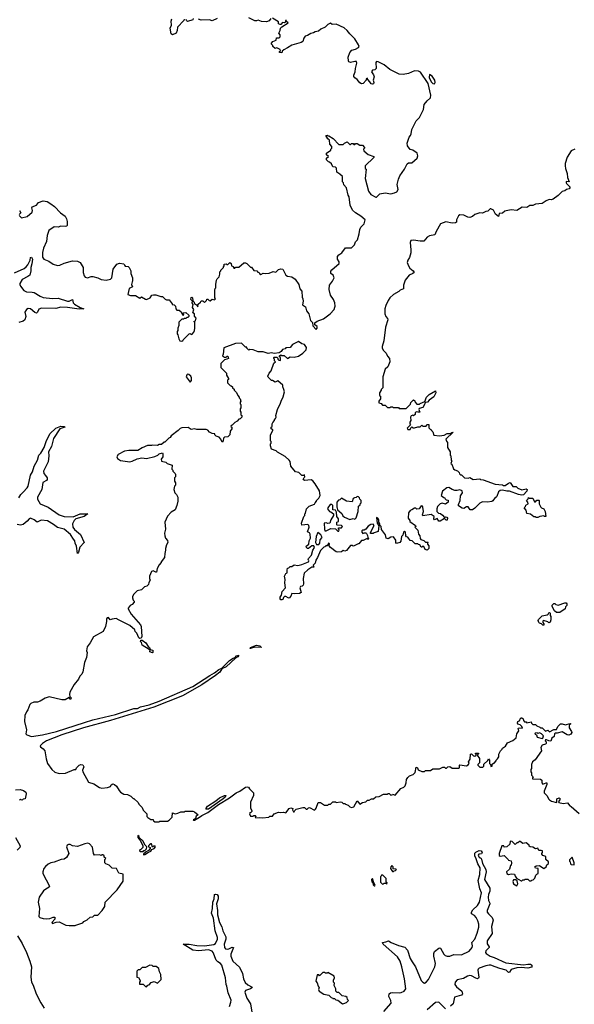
# Model space of a CAD drawing. Extents: x 2494118 to 2687960, y 757339 to 915227.
# Tile 58 of 256: x 2523485 to 2530089, y 871910 to 883624. Entities that reach past the tile are written whole.
import ezdxf

# ---------------------------------------------------------------- set-up
doc = ezdxf.new("R2010")
doc.units = 0

msp = doc.modelspace()

# ---------------------------------------------------------------- linework, layer by layer
at = {"layer": '0CON20XD'}
for points in [[(2525445, 883630), (2525440, 883615), (2525364, 883536), (2525362, 883495), (2525350, 883465), (2525305, 883443), (2525288, 883455), (2525278, 883525), (2525291, 883559), (2525290, 883605), (2525298, 883635)], [(2525552, 883638), (2525545, 883622), (2525485, 883602), (2525470, 883615), (2525468, 883628)], [(2525835, 883637), (2525775, 883610), (2525745, 883622), (2525645, 883617), (2525615, 883630)], [(2526475, 883640), (2526455, 883612), (2526425, 883598), (2526364, 883604), (2526325, 883617), (2526305, 883610), (2526285, 883612), (2526215, 883648)], [(2527165, 882242), (2527219, 882209), (2527285, 882140), (2527335, 882140), (2527353, 882157), (2527385, 882170), (2527415, 882140), (2527425, 882140), (2527435, 882150), (2527455, 882150), (2527465, 882140), (2527475, 882140), (2527485, 882150), (2527505, 882150), (2527535, 882130), (2527565, 882130), (2527590, 882105), (2527590, 882095), (2527580, 882085), (2527582, 882062), (2527635, 882020), (2527700, 881995), (2527700, 881985), (2527600, 881885), (2527600, 881855), (2527610, 881845), (2527600, 881735), (2527637, 881585), (2527666, 881546), (2527725, 881512), (2527735, 881512), (2527775, 881552), (2527835, 881564), (2527905, 881552), (2527947, 881563), (2527975, 881578), (2527993, 881605), (2527981, 881665), (2527994, 881725), (2528011, 881765), (2528066, 881844), (2528099, 881911), (2528115, 881923), (2528155, 881923), (2528218, 881975), (2528227, 882005), (2528218, 882035), (2528165, 882070), (2528135, 882080), (2528103, 882123), (2528100, 882155), (2528123, 882227), (2528138, 882245), (2528148, 882265), (2528153, 882317), (2528205, 882420), (2528245, 882460), (2528292, 882555), (2528300, 882615), (2528335, 882660), (2528378, 882695), (2528379, 882725), (2528349, 882865), (2528259, 882999), (2528235, 883012), (2528186, 883014), (2528116, 882984), (2528052, 882972), (2528005, 882976), (2527891, 883031), (2527825, 883089), (2527755, 883124), (2527735, 883127), (2527724, 883115), (2527728, 883042), (2527715, 883027), (2527685, 883022), (2527673, 883005), (2527698, 882968), (2527706, 882946), (2527693, 882905), (2527700, 882875), (2527697, 882863), (2527685, 882858), (2527671, 882861), (2527656, 882886), (2527632, 882912), (2527625, 882930), (2527610, 882915), (2527610, 882905), (2527574, 882866), (2527555, 882862), (2527534, 882874), (2527505, 882912), (2527475, 882932), (2527465, 882950), (2527464, 882966), (2527480, 883005), (2527483, 883045), (2527501, 883105), (2527496, 883126), (2527474, 883126), (2527425, 883113), (2527404, 883124), (2527400, 883135), (2527397, 883177), (2527417, 883235), (2527440, 883260), (2527485, 883273), (2527518, 883292), (2527526, 883305), (2527520, 883325), (2527477, 883397), (2527415, 883454), (2527385, 883495), (2527347, 883527), (2527255, 883572), (2527207, 883567), (2527185, 883582), (2527155, 883568), (2527122, 883535), (2527070, 883510), (2527044, 883486), (2527005, 883480), (2526985, 883467), (2526950, 883460), (2526910, 883435), (2526883, 883427), (2526868, 883405), (2526855, 883363), (2526835, 883351), (2526725, 883323), (2526675, 883288), (2526630, 883265), (2526612, 883248), (2526605, 883230), (2526580, 883235), (2526580, 883245), (2526590, 883255), (2526585, 883270), (2526545, 883288), (2526525, 883280), (2526500, 883305), (2526498, 883318), (2526483, 883333), (2526482, 883345), (2526500, 883365), (2526538, 883382), (2526542, 883408), (2526575, 883410), (2526585, 883420), (2526588, 883445), (2526570, 883465), (2526588, 883495), (2526591, 883525), (2526605, 883541), (2526680, 883585), (2526662, 883602), (2526658, 883618), (2526650, 883615), (2526650, 883595), (2526635, 883588), (2526615, 883590), (2526595, 883567), (2526585, 883566), (2526568, 883575), (2526568, 883598), (2526495, 883642)], [(2528425, 882862), (2528433, 882877), (2528429, 882905), (2528395, 882952), (2528365, 882971), (2528361, 882935), (2528385, 882885), (2528405, 882866), (2528425, 882862)], [(2523480, 881295), (2523505, 881268), (2523575, 881282), (2523632, 881335), (2523637, 881353), (2523628, 881385), (2523635, 881398), (2523685, 881419), (2523711, 881449), (2523765, 881468), (2523812, 881462), (2523857, 881435), (2523901, 881401), (2523973, 881325), (2524026, 881286), (2524043, 881255), (2524052, 881222), (2524051, 881179), (2524045, 881169), (2524025, 881163), (2523975, 881168), (2523945, 881157), (2523895, 881161), (2523832, 881115), (2523812, 881058), (2523806, 880985), (2523770, 880905), (2523758, 880855), (2523758, 880832), (2523758, 880798), (2523772, 880775), (2523831, 880751), (2523885, 880716), (2523935, 880699), (2523965, 880702), (2524015, 880726), (2524115, 880756), (2524175, 880751), (2524206, 880736), (2524239, 880675), (2524241, 880615), (2524251, 880575), (2524265, 880561), (2524294, 880554), (2524335, 880569), (2524355, 880569), (2524415, 880554), (2524455, 880534), (2524514, 880524), (2524565, 880537), (2524583, 880555), (2524600, 880655), (2524640, 880715), (2524675, 880728), (2524725, 880720), (2524732, 880702), (2524742, 880692), (2524775, 880688), (2524787, 880677), (2524808, 880635), (2524808, 880605), (2524830, 880555), (2524830, 880515), (2524823, 880507), (2524817, 880475), (2524828, 880445), (2524787, 880425), (2524774, 880354), (2524805, 880341), (2524865, 880343), (2524915, 880312), (2524935, 880328), (2524982, 880298), (2524995, 880297), (2525040, 880315), (2525060, 880345), (2525078, 880352), (2525105, 880352), (2525165, 880330), (2525185, 880330), (2525218, 880298), (2525235, 880290), (2525265, 880290), (2525300, 880245), (2525300, 880235), (2525325, 880230), (2525340, 880215), (2525343, 880183), (2525355, 880170), (2525385, 880170), (2525408, 880148), (2525422, 880112), (2525435, 880110), (2525440, 880115), (2525430, 880125), (2525432, 880138), (2525465, 880140), (2525498, 880108), (2525500, 880095), (2525488, 880082), (2525475, 880080), (2525465, 880070), (2525445, 880070), (2525435, 880060), (2525415, 880060), (2525380, 880025), (2525380, 879985), (2525370, 879955), (2525370, 879925), (2525360, 879915), (2525360, 879885), (2525370, 879875), (2525378, 879828), (2525392, 879805), (2525415, 879798), (2525427, 879803), (2525430, 879815), (2525502, 879888), (2525515, 879890), (2525525, 879880), (2525538, 879882), (2525560, 879905), (2525568, 879925), (2525572, 879955), (2525570, 880025), (2525560, 880035), (2525577, 880043), (2525586, 880075), (2525568, 880098), (2525568, 880125), (2525548, 880138), (2525560, 880175), (2525542, 880202), (2525550, 880235), (2525537, 880255), (2525542, 880275), (2525524, 880295), (2525525, 880318), (2525535, 880323), (2525543, 880315), (2525548, 880278), (2525562, 880265), (2525568, 880245), (2525590, 880230), (2525605, 880210), (2525612, 880238), (2525638, 880262), (2525645, 880280), (2525665, 880280), (2525685, 880260), (2525708, 880282), (2525715, 880300), (2525725, 880300), (2525742, 880282), (2525755, 880280), (2525775, 880300), (2525805, 880290), (2525818, 880302), (2525810, 880315), (2525810, 880405), (2525813, 880427), (2525820, 880435), (2525820, 880475), (2525830, 880525), (2525835, 880540), (2525860, 880565), (2525870, 880595), (2525870, 880625), (2525880, 880635), (2525880, 880645), (2525910, 880675), (2525910, 880685), (2525920, 880695), (2525920, 880715), (2525945, 880720), (2525955, 880710), (2525965, 880710), (2525986, 880736), (2526002, 880725), (2526007, 880697), (2526026, 880686), (2526035, 880670), (2526045, 880670), (2526055, 880680), (2526095, 880680), (2526155, 880730), (2526175, 880732), (2526190, 880725), (2526235, 880680), (2526245, 880680), (2526272, 880642), (2526308, 880638), (2526322, 880622), (2526338, 880618), (2526340, 880605), (2526356, 880594), (2526383, 880607), (2526414, 880604), (2526455, 880610), (2526502, 880628), (2526535, 880622), (2526565, 880652), (2526595, 880661), (2526617, 880657), (2526652, 880585), (2526675, 880573), (2526724, 880564), (2526765, 880536), (2526809, 880475), (2526822, 880422), (2526846, 880396), (2526848, 880325), (2526857, 880305), (2526860, 880275), (2526853, 880233), (2526888, 880208), (2526899, 880159), (2526929, 880125), (2526947, 880045), (2526971, 880021), (2526974, 879984), (2527015, 879940), (2527026, 879954), (2527026, 879976), (2526998, 879995), (2527001, 880019), (2527025, 880039), (2527104, 880066), (2527182, 880125), (2527228, 880175), (2527238, 880205), (2527242, 880215), (2527238, 880255), (2527223, 880295), (2527185, 880348), (2527169, 880415), (2527174, 880465), (2527208, 880512), (2527228, 880555), (2527218, 880585), (2527190, 880605), (2527188, 880632), (2527201, 880649), (2527288, 880725), (2527290, 880745), (2527270, 880775), (2527270, 880805), (2527284, 880826), (2527320, 880850), (2527365, 880910), (2527435, 880910), (2527470, 880945), (2527485, 880980), (2527508, 881005), (2527529, 881075), (2527535, 881130), (2527548, 881155), (2527588, 881195), (2527598, 881245), (2527546, 881286), (2527482, 881325), (2527449, 881359), (2527418, 881418), (2527408, 881515), (2527398, 881535), (2527378, 881625), (2527345, 881660), (2527340, 881685), (2527330, 881695), (2527328, 881758), (2527298, 881788), (2527283, 881793), (2527262, 881812), (2527258, 881858), (2527245, 881870), (2527212, 881872), (2527198, 881908), (2527175, 881930), (2527162, 881932), (2527140, 881955), (2527140, 881975), (2527160, 881995), (2527140, 882015), (2527140, 882035), (2527188, 882072), (2527190, 882085), (2527200, 882095), (2527200, 882115), (2527178, 882145), (2527172, 882192), (2527152, 882205), (2527132, 882245), (2527145, 882250), (2527152, 882242), (2527165, 882242)], [(2530095, 882082), (2530050, 882065), (2530005, 881990), (2529980, 881915), (2529980, 881885), (2529983, 881855), (2530003, 881793), (2530007, 881745), (2530028, 881695), (2529990, 881700), (2529990, 881685), (2529994, 881674), (2530034, 881635), (2530037, 881623), (2530028, 881612), (2529995, 881603), (2529975, 881588), (2529945, 881582), (2529895, 881532), (2529835, 881490), (2529815, 881483), (2529790, 881485), (2529752, 881468), (2529705, 881438), (2529625, 881428), (2529595, 881412), (2529558, 881412), (2529522, 881388), (2529468, 881392), (2529405, 881353), (2529335, 881363), (2529278, 881352), (2529260, 881345), (2529235, 881322), (2529195, 881318), (2529185, 881283), (2529151, 881311), (2529125, 881358), (2529095, 881373), (2529085, 881373), (2529060, 881345), (2529035, 881341), (2528995, 881323), (2528965, 881328), (2528905, 881308)], [(2523483, 881353), (2523498, 881325), (2523480, 881305)], [(2528905, 881308), (2528878, 881282), (2528845, 881272), (2528820, 881275), (2528775, 881298), (2528725, 881303), (2528709, 881291), (2528687, 881245), (2528684, 881216), (2528674, 881206), (2528635, 881204), (2528560, 881220), (2528496, 881194), (2528444, 881106), (2528426, 881064), (2528365, 881052), (2528335, 881038), (2528295, 880990), (2528255, 880988), (2528175, 881003), (2528144, 880996), (2528133, 880975), (2528143, 880885), (2528141, 880849), (2528127, 880795), (2528107, 880765), (2528100, 880735), (2528113, 880695), (2528129, 880669), (2528168, 880635), (2528180, 880615), (2528167, 880603), (2528124, 880586), (2528073, 880527), (2528053, 880465), (2528056, 880424), (2528015, 880408), (2527998, 880392), (2527934, 880356), (2527894, 880316), (2527872, 880285), (2527843, 880225), (2527833, 880183), (2527834, 880124), (2527843, 880095), (2527865, 880070), (2527868, 880055), (2527839, 879965), (2527820, 879805), (2527800, 879735), (2527802, 879715), (2527817, 879687), (2527850, 879655), (2527865, 879620), (2527890, 879595), (2527892, 879555), (2527868, 879495), (2527838, 879465), (2527808, 879375), (2527810, 879245), (2527790, 879225), (2527790, 879215), (2527770, 879185), (2527770, 879155), (2527780, 879145), (2527780, 879115), (2527760, 879085), (2527760, 879065), (2527788, 879058), (2527805, 879040), (2527838, 879038), (2527865, 879010), (2527895, 879010), (2527905, 879020), (2527925, 879020), (2527935, 879010), (2527995, 879010), (2528005, 879000), (2528085, 879000), (2528138, 879052), (2528142, 879068), (2528175, 879100), (2528188, 879088), (2528192, 879072), (2528215, 879050), (2528245, 879050), (2528255, 879060), (2528308, 879082), (2528330, 879135), (2528360, 879165), (2528435, 879210), (2528440, 879185), (2528415, 879138), (2528361, 879099), (2528340, 879075), (2528312, 879068), (2528310, 879055), (2528285, 879012), (2528242, 878998), (2528238, 878985), (2528250, 878955), (2528227, 878953), (2528205, 878960), (2528192, 878948), (2528192, 878928), (2528175, 878910), (2528165, 878920), (2528145, 878910), (2528137, 878895), (2528143, 878857), (2528130, 878835), (2528130, 878815), (2528140, 878805), (2528100, 878765), (2528105, 878750), (2528135, 878750), (2528142, 878768), (2528155, 878780), (2528165, 878770), (2528185, 878770), (2528225, 878782), (2528255, 878780), (2528275, 878800), (2528285, 878790), (2528325, 878790), (2528332, 878808), (2528357, 878807), (2528358, 878768), (2528375, 878750), (2528385, 878750), (2528390, 878735), (2528405, 878720), (2528415, 878680), (2528485, 878674), (2528538, 878682), (2528575, 878700), (2528615, 878700), (2528630, 878715), (2528648, 878718), (2528560, 878635), (2528568, 878608), (2528580, 878595), (2528580, 878535), (2528610, 878485), (2528610, 878445), (2528620, 878435), (2528622, 878382), (2528630, 878375), (2528620, 878345), (2528630, 878335), (2528652, 878282), (2528665, 878270), (2528698, 878258), (2528718, 878238), (2528722, 878222), (2528735, 878210), (2528745, 878210), (2528782, 878172), (2528825, 878170), (2528845, 878178), (2528885, 878152), (2528965, 878160), (2528973, 878153), (2529005, 878148), (2529145, 878100), (2529235, 878090), (2529245, 878082), (2529267, 878083), (2529305, 878112), (2529325, 878120), (2529355, 878070), (2529395, 878070), (2529415, 878050), (2529465, 878032), (2529515, 878043), (2529526, 878036), (2529524, 878015), (2529485, 877972), (2529465, 877969), (2529425, 877974), (2529317, 878017), (2529285, 878014), (2529235, 878027), (2529207, 878023), (2529184, 878006), (2529168, 877952), (2529155, 877940), (2529145, 877940), (2529118, 877902), (2529105, 877892), (2529056, 877886), (2528995, 877887), (2528965, 877872), (2528906, 877814), (2528875, 877793), (2528850, 877795), (2528825, 877830), (2528805, 877830), (2528775, 877810), (2528753, 877813), (2528711, 877841), (2528708, 877855), (2528730, 877905), (2528735, 877960), (2528758, 877995), (2528755, 878020), (2528725, 878032), (2528695, 878022), (2528665, 878022), (2528633, 878033), (2528595, 878058), (2528570, 878055), (2528520, 878015), (2528502, 877965), (2528535, 877940), (2528545, 877940), (2528550, 877925), (2528563, 877913), (2528588, 877908), (2528588, 877885), (2528555, 877862), (2528515, 877873), (2528492, 877865), (2528458, 877832), (2528450, 877805), (2528450, 877775), (2528473, 877753), (2528495, 877748), (2528519, 877729), (2528542, 877702), (2528555, 877708), (2528570, 877705), (2528578, 877695), (2528575, 877670), (2528562, 877672), (2528545, 877690), (2528492, 877658), (2528475, 877660), (2528455, 877688), (2528423, 877673), (2528418, 877685), (2528420, 877715), (2528385, 877738), (2528285, 877720), (2528282, 877735), (2528293, 877775), (2528287, 877825), (2528280, 877835), (2528265, 877840), (2528240, 877805), (2528215, 877800), (2528202, 877812), (2528185, 877812), (2528155, 877792), (2528134, 877786), (2528113, 877757), (2528112, 877695), (2528130, 877665), (2528130, 877655), (2528198, 877608), (2528200, 877595), (2528190, 877585), (2528225, 877550), (2528233, 877503), (2528250, 877485), (2528252, 877452), (2528262, 877442), (2528297, 877427), (2528315, 877410), (2528345, 877410), (2528350, 877405), (2528340, 877395), (2528340, 877385), (2528358, 877365), (2528358, 877332), (2528338, 877312), (2528311, 877321), (2528298, 877358), (2528285, 877360), (2528275, 877350), (2528265, 877350), (2528248, 877378), (2528235, 877380), (2528225, 877390), (2528195, 877390), (2528160, 877425), (2528135, 877430), (2528108, 877468), (2528092, 877472), (2528083, 877483), (2528077, 877527), (2528065, 877538), (2528053, 877527), (2528047, 877493), (2528032, 877475), (2528025, 877420), (2528010, 877405), (2527973, 877393), (2527963, 877403), (2527962, 877432), (2527935, 877470), (2527905, 877468), (2527872, 877448), (2527850, 877455), (2527841, 877495), (2527791, 877561), (2527787, 877595), (2527772, 877612), (2527772, 877625), (2527760, 877645), (2527762, 877675), (2527750, 877695), (2527735, 877700), (2527742, 877635), (2527763, 877603), (2527753, 877537), (2527705, 877520), (2527695, 877510), (2527662, 877512), (2527663, 877525), (2527706, 877605), (2527694, 877624), (2527665, 877620), (2527633, 877597), (2527605, 877562), (2527588, 877552), (2527568, 877552), (2527558, 877542), (2527558, 877528), (2527572, 877512), (2527585, 877520), (2527605, 877520), (2527615, 877510), (2527627, 877487), (2527630, 877465), (2527640, 877455), (2527635, 877440), (2527625, 877450), (2527615, 877450), (2527575, 877430), (2527555, 877428), (2527525, 877390), (2527515, 877390), (2527467, 877363), (2527455, 877360), (2527445, 877370), (2527425, 877370), (2527375, 877308), (2527355, 877302), (2527335, 877310), (2527315, 877292), (2527275, 877288), (2527255, 877292), (2527184, 877344), (2527170, 877365), (2527175, 877390), (2527160, 877395), (2527148, 877362), (2527135, 877370), (2527118, 877352), (2527105, 877350), (2527065, 877310), (2527030, 877225), (2527010, 877195), (2527002, 877158), (2526980, 877135), (2526988, 877112), (2526965, 877110), (2526915, 877080), (2526871, 877039), (2526860, 876975), (2526866, 876914), (2526860, 876895), (2526847, 876883), (2526829, 876881), (2526820, 876865), (2526835, 876810), (2526815, 876798), (2526755, 876793), (2526725, 876798), (2526713, 876765), (2526695, 876743), (2526680, 876745), (2526655, 876762), (2526638, 876762), (2526625, 876750), (2526617, 876725), (2526605, 876721), (2526594, 876724), (2526587, 876735), (2526587, 876753), (2526602, 876778), (2526609, 876821), (2526648, 876865), (2526642, 876925), (2526647, 876965), (2526640, 877005), (2526653, 877035), (2526670, 877045), (2526668, 877075), (2526675, 877100), (2526690, 877105), (2526705, 877120), (2526725, 877120), (2526753, 877137), (2526795, 877132), (2526845, 877141), (2526922, 877175), (2526927, 877185), (2526920, 877205), (2526923, 877215), (2526958, 877252), (2526975, 877312), (2526994, 877345), (2526988, 877365), (2526965, 877366), (2526925, 877334), (2526910, 877335), (2526898, 877345), (2526895, 877360), (2526927, 877383), (2526933, 877425), (2526948, 877455), (2526943, 877505), (2526935, 877518), (2526912, 877532), (2526933, 877587), (2526929, 877605), (2526915, 877620), (2526845, 877612), (2526842, 877635), (2526870, 877715), (2526880, 877725), (2526880, 877745), (2526890, 877755), (2526900, 877805), (2526932, 877838), (2526995, 877860), (2527002, 877878), (2527020, 877895), (2527020, 877905), (2527047, 877933), (2527062, 877965), (2527055, 878020), (2527005, 878102), (2526975, 878138), (2526955, 878148), (2526875, 878142), (2526862, 878152), (2526872, 878178), (2526880, 878185), (2526878, 878208), (2526865, 878200), (2526845, 878200), (2526807, 878237), (2526770, 878245), (2526713, 878313), (2526707, 878367), (2526693, 878383), (2526645, 878428), (2526555, 878480), (2526540, 878495), (2526484, 878514), (2526470, 878555), (2526473, 878577), (2526480, 878585), (2526480, 878605), (2526470, 878615), (2526470, 878685), (2526500, 878735), (2526500, 878745), (2526480, 878755), (2526480, 878775), (2526490, 878785), (2526490, 878815), (2526498, 878832), (2526520, 878855), (2526520, 878865), (2526532, 878878), (2526538, 878895), (2526533, 878915), (2526553, 878985), (2526592, 879062)], [(2523425, 880613), (2523540, 880665), (2523564, 880685), (2523581, 880709), (2523608, 880765), (2523615, 880794), (2523627, 880797), (2523636, 880775), (2523630, 880720), (2523617, 880675), (2523619, 880635), (2523604, 880586), (2523583, 880567), (2523516, 880535), (2523488, 880485), (2523486, 880475), (2523493, 880455), (2523535, 880402), (2523565, 880386), (2523635, 880383), (2523657, 880377), (2523727, 880335), (2523765, 880320), (2523875, 880309), (2523945, 880310), (2524055, 880274), (2524075, 880276), (2524115, 880296), (2524123, 880255), (2524138, 880238), (2524205, 880201), (2524250, 880185), (2524195, 880179), (2524055, 880201), (2523975, 880205), (2523915, 880189), (2523745, 880191), (2523715, 880181), (2523697, 880143), (2523685, 880133), (2523665, 880139), (2523614, 880185), (2523585, 880187), (2523565, 880175), (2523546, 880145), (2523557, 880095), (2523546, 880054), (2523525, 880036), (2523475, 880021)], [(2526592, 879062), (2526598, 879085), (2526624, 879136), (2526638, 879195), (2526632, 879225), (2526618, 879255), (2526617, 879277), (2526557, 879327), (2526525, 879312), (2526495, 879330), (2526485, 879330), (2526445, 879370), (2526440, 879385), (2526455, 879420), (2526478, 879445), (2526512, 879538), (2526530, 879555), (2526520, 879565), (2526520, 879585), (2526510, 879595), (2526510, 879605), (2526515, 879610), (2526545, 879610), (2526558, 879598), (2526560, 879585), (2526572, 879572), (2526585, 879570), (2526590, 879575), (2526590, 879605), (2526580, 879615), (2526580, 879625), (2526595, 879638), (2526605, 879630), (2526635, 879630), (2526675, 879592), (2526705, 879612), (2526755, 879608), (2526805, 879620), (2526855, 879658), (2526895, 879698), (2526901, 879725), (2526875, 879758), (2526845, 879768), (2526805, 879797), (2526735, 879760), (2526707, 879723), (2526655, 879720), (2526645, 879710), (2526615, 879700), (2526600, 879675), (2526575, 879660), (2526515, 879652), (2526485, 879662), (2526445, 879652), (2526385, 879672), (2526324, 879674), (2526266, 879696), (2526225, 879700), (2526213, 879693), (2526190, 879715), (2526188, 879728), (2526175, 879730), (2526126, 879776), (2526055, 879773), (2525915, 879720), (2525908, 879645), (2525900, 879625), (2525925, 879610), (2525945, 879610), (2525955, 879620), (2525965, 879620), (2525970, 879595), (2525950, 879585), (2525925, 879578), (2525880, 879535), (2525880, 879485), (2525947, 879417), (2525948, 879395), (2525970, 879355), (2525970, 879345), (2525960, 879335), (2525960, 879305), (2525992, 879272), (2526005, 879270), (2526018, 879258), (2526020, 879245), (2526038, 879228), (2526040, 879215), (2526068, 879188), (2526082, 879152), (2526100, 879135), (2526100, 879125), (2526110, 879115), (2526120, 879085), (2526110, 879075), (2526110, 879055), (2526120, 879045), (2526120, 879005), (2526110, 878995), (2526110, 878965), (2526120, 878955), (2526120, 878925), (2526130, 878915), (2526130, 878895), (2526110, 878875), (2526095, 878870), (2526073, 878847), (2526045, 878832), (2526015, 878800), (2526002, 878795), (2526000, 878785), (2526010, 878775), (2526010, 878755), (2525993, 878727), (2525988, 878685), (2525965, 878660), (2525922, 878658), (2525910, 878645), (2525907, 878613), (2525895, 878600), (2525880, 878635), (2525859, 878659), (2525825, 878670), (2525810, 878685), (2525807, 878697), (2525775, 878702), (2525747, 878717), (2525725, 878740), (2525705, 878748), (2525595, 878748), (2525565, 878758), (2525525, 878750), (2525492, 878772), (2525415, 878768), (2525395, 878760), (2525373, 878737), (2525287, 878673), (2525276, 878654), (2525260, 878645), (2525215, 878600), (2525205, 878600), (2525175, 878570), (2525145, 878570), (2525125, 878560), (2525065, 878562), (2525055, 878558), (2525005, 878557), (2524945, 878532), (2524893, 878497), (2524785, 878497), (2524735, 878490), (2524657, 878453), (2524642, 878425), (2524650, 878405), (2524685, 878378), (2524795, 878366), (2524825, 878371), (2524885, 878398), (2524938, 878412), (2524995, 878403), (2525095, 878428), (2525128, 878442), (2525145, 878460), (2525185, 878470), (2525190, 878465), (2525190, 878425), (2525170, 878395), (2525172, 878372), (2525225, 878360), (2525243, 878343), (2525300, 878325), (2525298, 878278), (2525310, 878265), (2525310, 878255), (2525337, 878227), (2525340, 878215), (2525340, 878185), (2525330, 878175), (2525330, 878135), (2525340, 878115), (2525340, 878085), (2525330, 878075), (2525320, 878035), (2525332, 877995), (2525352, 877975), (2525370, 877945), (2525368, 877895), (2525357, 877843), (2525338, 877795), (2525288, 877765), (2525245, 877718), (2525213, 877645), (2525222, 877565), (2525210, 877515), (2525212, 877485), (2525220, 877455), (2525247, 877427), (2525250, 877405), (2525232, 877375), (2525220, 877335), (2525222, 877315), (2525212, 877275), (2525210, 877225), (2525170, 877175), (2525170, 877165), (2525145, 877140), (2525122, 877095), (2525115, 877050), (2525105, 877050), (2525075, 877068), (2525055, 877060), (2525030, 877005), (2525030, 876975), (2525038, 876955), (2525023, 876927), (2525020, 876905), (2525000, 876885), (2524973, 876877), (2524955, 876860), (2524937, 876843), (2524885, 876828), (2524845, 876790), (2524828, 876762), (2524828, 876745), (2524835, 876720), (2524850, 876705), (2524848, 876695), (2524823, 876667), (2524801, 876655), (2524778, 876625), (2524778, 876615), (2524812, 876552), (2524923, 876423), (2524932, 876405), (2524939, 876285), (2524933, 876267), (2524915, 876263), (2524905, 876270), (2524879, 876325), (2524862, 876345), (2524857, 876365), (2524795, 876416), (2524669, 876479), (2524635, 876502), (2524585, 876493), (2524563, 876483), (2524541, 876511), (2524525, 876507), (2524517, 876495), (2524520, 876465), (2524508, 876405), (2524480, 876345), (2524365, 876282), (2524325, 876210), (2524290, 876165), (2524282, 876115), (2524288, 876095), (2524282, 876035), (2524258, 875975), (2524238, 875865), (2524225, 875840), (2524200, 875815), (2524185, 875780), (2524132, 875715), (2524083, 875625), (2524078, 875595), (2524082, 875572), (2524097, 875557), (2524095, 875540), (2524085, 875540), (2524075, 875560), (2524026, 875534), (2523985, 875534), (2523835, 875568), (2523788, 875552), (2523730, 875515), (2523696, 875504), (2523655, 875504), (2523619, 875491), (2523605, 875478), (2523582, 875415), (2523565, 875390), (2523546, 875345), (2523542, 875275), (2523567, 875175), (2523559, 875129), (2523572, 875115), (2523625, 875096), (2523755, 875118), (2523925, 875155), (2524255, 875262), (2524355, 875295), (2524625, 875358), (2524845, 875428), (2524889, 875431), (2524925, 875450), (2525025, 875473), (2525145, 875518), (2525547, 875693), (2525749, 875821), (2525806, 875854), (2525855, 875892), (2525892, 875908), (2525985, 875999), (2526025, 876028), (2526052, 876038), (2526066, 876055), (2526095, 876066), (2526084, 876045), (2526053, 876027), (2525945, 875925), (2525890, 875900), (2525867, 875863), (2525815, 875822), (2525655, 875711), (2525425, 875581), (2525083, 875447), (2524565, 875285), (2524245, 875201), (2523985, 875116), (2523805, 875043), (2523757, 875015), (2523730, 874985), (2523732, 874972), (2523765, 874951), (2523786, 874926), (2523799, 874829), (2523817, 874775), (2523866, 874705), (2523905, 874674), (2523955, 874657), (2524031, 874659), (2524135, 874702), (2524155, 874702), (2524160, 874725), (2524195, 874754), (2524215, 874763), (2524235, 874758), (2524250, 874735), (2524233, 874697), (2524236, 874675), (2524305, 874555), (2524366, 874535), (2524435, 874489), (2524465, 874481), (2524532, 874488), (2524565, 874500), (2524575, 874520), (2524595, 874532), (2524615, 874527), (2524638, 874505), (2524668, 874455), (2524686, 874436), (2524725, 874410), (2524770, 874405), (2524810, 874385), (2524835, 874360), (2524845, 874360), (2524895, 874310), (2524905, 874290), (2524945, 874250), (2524955, 874220), (2525000, 874175), (2525000, 874145), (2525012, 874132), (2525045, 874110), (2525075, 874110), (2525080, 874095), (2525095, 874080), (2525145, 874080), (2525155, 874090), (2525245, 874090), (2525265, 874100), (2525300, 874135), (2525305, 874190), (2525335, 874178), (2525367, 874183), (2525405, 874202), (2525445, 874200), (2525455, 874208), (2525545, 874208), (2525565, 874200), (2525610, 874165), (2525585, 874150), (2525578, 874122), (2525550, 874105), (2525555, 874100), (2525565, 874102), (2525627, 874135), (2525652, 874158), (2525725, 874194), (2525852, 874288), (2525983, 874365), (2526062, 874428), (2526105, 874448), (2526175, 874494), (2526195, 874499), (2526210, 874495), (2526222, 874472), (2526270, 874425), (2526267, 874393), (2526232, 874315), (2526232, 874245), (2526250, 874215), (2526250, 874205), (2526235, 874190), (2526225, 874190), (2526220, 874175), (2526235, 874150), (2526265, 874150), (2526273, 874157), (2526287, 874157), (2526300, 874145), (2526290, 874135), (2526295, 874130), (2526335, 874133), (2526375, 874128), (2526452, 874138), (2526465, 874150), (2526495, 874150), (2526514, 874176), (2526565, 874198), (2526585, 874192), (2526625, 874197), (2526655, 874190), (2526695, 874238), (2526715, 874247), (2526738, 874238), (2526732, 874225), (2526745, 874200), (2526755, 874200), (2526762, 874218), (2526778, 874232), (2526855, 874252), (2526875, 874250), (2526895, 874232), (2526907, 874233), (2526922, 874248), (2526935, 874250), (2526995, 874222), (2527009, 874231), (2527017, 874245)], [(2525515, 879310), (2525529, 879331), (2525530, 879365), (2525523, 879383), (2525500, 879405), (2525485, 879408), (2525475, 879400), (2525468, 879375), (2525515, 879310)], [(2523473, 877935), (2523499, 877975), (2523526, 878004), (2523575, 878053), (2523588, 878075), (2523615, 878205), (2523637, 878245), (2523658, 878312), (2523698, 878385), (2523713, 878445), (2523735, 878469), (2523777, 878535), (2523800, 878605), (2523845, 878698), (2523915, 878766), (2523975, 878788), (2524020, 878785), (2524022, 878775), (2523962, 878758), (2523889, 878641), (2523865, 878545), (2523830, 878485), (2523832, 878435), (2523823, 878365), (2523770, 878255), (2523774, 878224), (2523791, 878201), (2523813, 878175), (2523814, 878155), (2523805, 878142), (2523762, 878118), (2523747, 878035), (2523697, 877945), (2523699, 877919), (2523730, 877865), (2523825, 877825), (2523955, 877733), (2524015, 877712), (2524121, 877709), (2524204, 877746), (2524296, 877745), (2524254, 877715), (2524154, 877686), (2524132, 877665), (2524115, 877625), (2524117, 877585), (2524138, 877558), (2524208, 877498), (2524251, 877405), (2524201, 877349), (2524185, 877290), (2524174, 877275), (2524162, 877362), (2524147, 877395), (2524143, 877425), (2524124, 877444), (2524089, 877499), (2524015, 877562), (2523935, 877583), (2523889, 877619), (2523815, 877661), (2523739, 877671), (2523695, 877646), (2523656, 877675), (2523615, 877692), (2523597, 877685), (2523573, 877657), (2523525, 877619), (2523495, 877610), (2523455, 877618)], [(2527415, 877680), (2527455, 877688), (2527475, 877682), (2527492, 877698), (2527517, 877773), (2527520, 877835), (2527538, 877852), (2527540, 877865), (2527550, 877875), (2527550, 877905), (2527535, 877920), (2527530, 877935), (2527518, 877948), (2527505, 877950), (2527492, 877938), (2527473, 877937), (2527455, 877928), (2527445, 877890), (2527375, 877898), (2527315, 877930), (2527298, 877912), (2527282, 877908), (2527260, 877885), (2527260, 877825), (2527267, 877817), (2527270, 877795), (2527319, 877749), (2527333, 877723), (2527354, 877704), (2527415, 877680)], [(2527285, 877540), (2527290, 877555), (2527280, 877565), (2527282, 877578), (2527315, 877580), (2527330, 877595), (2527317, 877607), (2527265, 877610), (2527260, 877615), (2527260, 877645), (2527280, 877655), (2527280, 877685), (2527260, 877715), (2527257, 877767), (2527245, 877790), (2527212, 877792), (2527212, 877845), (2527200, 877855), (2527183, 877857), (2527152, 877818), (2527150, 877805), (2527172, 877772), (2527188, 877768), (2527220, 877745), (2527220, 877725), (2527188, 877675), (2527176, 877634), (2527155, 877630), (2527135, 877640), (2527110, 877635), (2527113, 877563), (2527120, 877545), (2527135, 877542), (2527188, 877572), (2527245, 877568), (2527275, 877540), (2527285, 877540)], [(2529655, 877700), (2529635, 877700), (2529625, 877710), (2529605, 877708), (2529565, 877740), (2529525, 877750), (2529515, 877790), (2529490, 877815), (2529507, 877833), (2529512, 877848), (2529538, 877865), (2529536, 877886), (2529520, 877905), (2529540, 877925), (2529545, 877940), (2529552, 877932), (2529595, 877930), (2529615, 877890), (2529625, 877890), (2529643, 877907), (2529665, 877910), (2529670, 877905), (2529672, 877865), (2529690, 877825), (2529696, 877816), (2529726, 877806), (2529743, 877775), (2529750, 877715), (2529735, 877712), (2529725, 877720), (2529677, 877713), (2529655, 877700)], [(2527019, 877379), (2527045, 877381), (2527060, 877395), (2527064, 877435), (2527087, 877465), (2527071, 877495), (2527035, 877522), (2527017, 877475), (2527006, 877405), (2527019, 877379)], [(2529915, 876570), (2529875, 876570), (2529851, 876591), (2529824, 876644), (2529825, 876660), (2529845, 876678), (2529858, 876678), (2529870, 876665), (2529895, 876657), (2529975, 876687), (2529990, 876685), (2530000, 876675), (2530000, 876655), (2529982, 876638), (2529978, 876615), (2529915, 876570)], [(2529725, 876420), (2529712, 876422), (2529698, 876438), (2529675, 876443), (2529665, 876453), (2529658, 876475), (2529663, 876487), (2529705, 876532), (2529767, 876543), (2529778, 876552), (2529784, 876566), (2529795, 876570), (2529800, 876565), (2529800, 876535), (2529810, 876525), (2529810, 876485), (2529800, 876455), (2529785, 876450), (2529775, 876460), (2529723, 876477), (2529713, 876467), (2529712, 876452), (2529727, 876437), (2529725, 876420)], [(2525065, 876090), (2525033, 876103), (2525040, 876130), (2525025, 876132), (2524943, 876183), (2524937, 876215), (2524924, 876225), (2524929, 876241), (2524945, 876242), (2524989, 876209), (2525016, 876166), (2525032, 876155), (2525040, 876130), (2525070, 876125), (2525070, 876095), (2525065, 876090)], [(2526235, 876145), (2526230, 876145), (2526234, 876155), (2526252, 876165), (2526305, 876182), (2526346, 876176), (2526366, 876154), (2526285, 876161), (2526235, 876145)], [(2527017, 874245), (2527038, 874312), (2527065, 874312), (2527115, 874280), (2527155, 874280), (2527165, 874290), (2527185, 874290), (2527215, 874320), (2527245, 874320), (2527255, 874310), (2527305, 874320), (2527320, 874315), (2527335, 874300), (2527355, 874300), (2527365, 874290), (2527395, 874280), (2527415, 874260), (2527435, 874253), (2527465, 874260), (2527505, 874330), (2527535, 874293), (2527565, 874310), (2527605, 874320), (2527625, 874340), (2527645, 874340), (2527675, 874353), (2527697, 874353), (2527725, 874378), (2527767, 874383), (2527815, 874410), (2527865, 874410), (2527872, 874418), (2527885, 874420), (2527905, 874400), (2527918, 874402), (2527925, 874410), (2527955, 874400), (2528022, 874478), (2528058, 874492), (2528075, 874510), (2528088, 874545), (2528092, 874585), (2528105, 874610), (2528125, 874630), (2528170, 874645), (2528195, 874670), (2528205, 874732), (2528222, 874725), (2528231, 874701), (2528275, 874680), (2528305, 874680), (2528315, 874690), (2528375, 874690), (2528405, 874710), (2528485, 874710), (2528525, 874730), (2528545, 874730), (2528555, 874720), (2528565, 874720), (2528583, 874737), (2528605, 874740), (2528635, 874720), (2528712, 874718), (2528720, 874725), (2528720, 874755), (2528725, 874760), (2528805, 874748), (2528825, 874758), (2528838, 874775), (2528830, 874795), (2528850, 874825), (2528852, 874888), (2528865, 874890), (2528890, 874865), (2528906, 874864), (2528920, 874875), (2528920, 874885), (2528910, 874895), (2528915, 874900), (2528945, 874900), (2528950, 874895), (2528930, 874875), (2528960, 874835), (2528960, 874785), (2528940, 874765), (2528940, 874755), (2528965, 874730), (2528998, 874732), (2529010, 874745), (2529012, 874768), (2529058, 874812), (2529065, 874830), (2529080, 874815), (2529080, 874775), (2529090, 874765), (2529095, 874740), (2529110, 874745), (2529112, 874768), (2529125, 874780), (2529135, 874780), (2529160, 874805), (2529160, 874815), (2529175, 874830), (2529188, 874855), (2529190, 874885), (2529210, 874925), (2529230, 874945), (2529232, 874958), (2529269, 874981), (2529295, 875020), (2529355, 875048), (2529395, 875080), (2529403, 875127), (2529427, 875165), (2529422, 875195), (2529435, 875201), (2529470, 875195), (2529463, 875215), (2529445, 875234), (2529418, 875245), (2529413, 875257), (2529417, 875273), (2529440, 875285), (2529443, 875307), (2529455, 875320), (2529465, 875320), (2529478, 875308), (2529482, 875285), (2529495, 875272), (2529515, 875270), (2529525, 875260), (2529575, 875270), (2529580, 875255), (2529595, 875240), (2529625, 875240), (2529642, 875222), (2529678, 875208), (2529685, 875200), (2529705, 875200), (2529745, 875160), (2529775, 875170), (2529792, 875152), (2529845, 875179), (2529875, 875180), (2529893, 875217), (2529925, 875246), (2529945, 875248), (2529985, 875237), (2530035, 875252), (2530046, 875246), (2530032, 875238), (2530026, 875225), (2530028, 875198), (2530057, 875155), (2530058, 875145), (2530046, 875124), (2530025, 875114), (2530005, 875116), (2529945, 875153), (2529885, 875136), (2529860, 875135), (2529853, 875127), (2529850, 875095), (2529820, 875075), (2529808, 875042), (2529784, 875044), (2529758, 875058), (2529744, 875056), (2529742, 875045), (2529752, 875032), (2529753, 875015), (2529746, 875004), (2529705, 874992), (2529691, 874965), (2529696, 874924), (2529623, 874817), (2529592, 874795), (2529578, 874762), (2529580, 874715), (2529570, 874705), (2529570, 874675), (2529580, 874665), (2529580, 874635), (2529600, 874615), (2529590, 874605), (2529592, 874592), (2529685, 874590), (2529700, 874575), (2529700, 874545), (2529715, 874530), (2529753, 874547), (2529760, 874545), (2529760, 874525), (2529728, 874445), (2529728, 874428), (2529765, 874390), (2529780, 874355), (2529795, 874342), (2529818, 874328), (2529875, 874310), (2529880, 874315), (2529882, 874355), (2529910, 874365), (2529920, 874355), (2529917, 874343), (2529900, 874325), (2529905, 874310), (2529955, 874298), (2530008, 874308), (2530035, 874270), (2530050, 874265), (2530145, 874180)], [(2529705, 875071), (2529715, 875078), (2529722, 875105), (2529698, 875128), (2529675, 875140), (2529655, 875132), (2529645, 875140), (2529622, 875138), (2529620, 875125), (2529638, 875118), (2529647, 875087), (2529705, 875071)], [(2523435, 874462), (2523490, 874465), (2523532, 874455), (2523557, 874435), (2523563, 874415), (2523550, 874355), (2523525, 874350), (2523515, 874340), (2523502, 874342), (2523495, 874350), (2523482, 874338)], [(2525705, 874230), (2525700, 874235), (2525723, 874267), (2525820, 874330), (2525863, 874367), (2525925, 874396), (2525938, 874395), (2525930, 874375), (2525907, 874353), (2525735, 874233), (2525705, 874230)], [(2523437, 873895), (2523492, 873795), (2523488, 873775), (2523454, 873746)], [(2524925, 873728), (2524955, 873730), (2524965, 873740), (2524975, 873740), (2524995, 873760), (2525000, 873785), (2524980, 873805), (2524952, 873855), (2524912, 873892), (2524907, 873905), (2524892, 873918), (2524893, 873895), (2524924, 873854), (2524950, 873795), (2524950, 873775), (2524925, 873750), (2524915, 873750), (2524910, 873735), (2524925, 873728)], [(2529575, 873380), (2529582, 873388), (2529598, 873392), (2529618, 873412), (2529630, 873445), (2529642, 873458), (2529660, 873465), (2529660, 873525), (2529625, 873532), (2529620, 873545), (2529635, 873557), (2529675, 873562), (2529725, 873528), (2529752, 873545), (2529762, 873568), (2529780, 873585), (2529780, 873605), (2529750, 873635), (2529748, 873668), (2529715, 873680), (2529700, 873695), (2529700, 873705), (2529710, 873715), (2529710, 873735), (2529695, 873742), (2529665, 873740), (2529655, 873768), (2529625, 873762), (2529595, 873778), (2529563, 873783), (2529553, 873793), (2529552, 873805), (2529515, 873832), (2529475, 873822), (2529445, 873848), (2529435, 873848), (2529415, 873830), (2529405, 873830), (2529385, 873810), (2529347, 873847), (2529325, 873850), (2529322, 873815), (2529285, 873782), (2529255, 873780), (2529250, 873795), (2529224, 873796), (2529194, 873705), (2529195, 873680), (2529205, 873672), (2529255, 873680), (2529300, 873635), (2529304, 873624), (2529336, 873616), (2529342, 873595), (2529338, 873565), (2529330, 873560), (2529315, 873520), (2529283, 873485), (2529286, 873466), (2529305, 873456), (2529335, 873462), (2529378, 873458), (2529383, 873433), (2529402, 873412), (2529455, 873380), (2529465, 873380), (2529475, 873390), (2529495, 873390), (2529505, 873400), (2529535, 873400), (2529555, 873380), (2529575, 873380)], [(2524145, 872848), (2524155, 872852), (2524235, 872880), (2524250, 872895), (2524290, 872915), (2524325, 872948), (2524357, 872953), (2524375, 872970), (2524415, 872972), (2524468, 873025), (2524500, 873075), (2524504, 873126), (2524646, 873274), (2524716, 873374), (2524717, 873457), (2524665, 873470), (2524637, 873527), (2524585, 873532), (2524550, 873565), (2524512, 873582), (2524500, 873595), (2524500, 873635), (2524510, 873645), (2524492, 873662), (2524490, 873675), (2524475, 873690), (2524465, 873690), (2524455, 873680), (2524435, 873688), (2524374, 873684), (2524362, 873705), (2524351, 873781), (2524315, 873818), (2524295, 873826), (2524260, 873820), (2524175, 873786), (2524115, 873796), (2524085, 873810), (2524065, 873811), (2524052, 873805), (2524042, 873782), (2524072, 873705), (2524042, 873655), (2524015, 873636), (2523978, 873632), (2523895, 873601), (2523855, 873594), (2523825, 873579), (2523791, 873549), (2523774, 873525), (2523761, 873485), (2523761, 873465), (2523841, 873315), (2523835, 873303), (2523795, 873282), (2523770, 873260), (2523719, 873185), (2523704, 873125), (2523722, 873052), (2523714, 872954), (2523725, 872943), (2523765, 872930), (2523805, 872926), (2523845, 872931), (2523885, 872949), (2523905, 872948), (2523903, 872925), (2523868, 872885), (2523875, 872872), (2523921, 872889), (2523955, 872892), (2524035, 872852), (2524075, 872848), (2524145, 872848)], [(2524960, 873690), (2524975, 873693), (2525018, 873722), (2525045, 873734), (2525058, 873752), (2525087, 873765), (2525102, 873785), (2525100, 873790), (2525078, 873792), (2525065, 873780), (2525055, 873820), (2525045, 873820), (2525031, 873809), (2525020, 873795), (2525020, 873785), (2525040, 873775), (2525040, 873765), (2525019, 873741), (2524990, 873725), (2524960, 873695), (2524960, 873690)], [(2527822, 871825), (2527908, 871925), (2527906, 871955), (2527882, 872005), (2527886, 872034), (2527902, 872048), (2527925, 872052), (2528005, 872047), (2528029, 872051), (2528063, 872067), (2528081, 872095), (2528068, 872215), (2528037, 872357), (2528015, 872425), (2527983, 872475), (2527814, 872625), (2527804, 872646), (2527845, 872653), (2527877, 872667), (2527908, 872645), (2527995, 872610), (2528072, 872592), (2528104, 872554), (2528135, 872456), (2528160, 872415), (2528199, 872355), (2528264, 872195), (2528285, 872172), (2528305, 872163), (2528325, 872173), (2528354, 872205), (2528429, 872355), (2528435, 872395), (2528416, 872485), (2528416, 872515), (2528425, 872538), (2528475, 872580), (2528485, 872584), (2528495, 872577), (2528537, 872507), (2528552, 872492), (2528575, 872485), (2528605, 872485), (2528655, 872502), (2528745, 872500), (2528838, 872542), (2528874, 872585), (2528877, 872605), (2528870, 872645), (2528903, 872685), (2528932, 872755), (2528952, 872828), (2528952, 872865), (2528940, 872905), (2528922, 872942), (2528900, 872965), (2528865, 872985), (2528865, 873005), (2528882, 873035), (2528935, 873085), (2528958, 873125), (2528984, 873235), (2528965, 873285), (2528944, 873385), (2528962, 873455), (2528968, 873535), (2528941, 873581), (2528922, 873642), (2528904, 873675), (2528905, 873710), (2528915, 873722), (2528955, 873740), (2528978, 873735), (2528993, 873715), (2528985, 873700), (2528953, 873697), (2528942, 873685), (2528952, 873665), (2528964, 873654), (2528975, 873652), (2528985, 873638), (2528996, 873585), (2529035, 873515), (2529038, 873485), (2529020, 873395), (2529081, 873291), (2529082, 873255), (2529065, 873215), (2529061, 873185), (2529065, 873145), (2529084, 873115), (2529084, 873105), (2529065, 873065), (2529051, 873025), (2529053, 873005), (2529067, 872985), (2529110, 872945), (2529122, 872912), (2529103, 872835), (2529109, 872751), (2529052, 872665), (2529050, 872630), (2529073, 872595), (2529073, 872585), (2529034, 872545), (2529031, 872525), (2529039, 872515), (2529085, 872482), (2529135, 872466), (2529275, 872402), (2529485, 872379), (2529535, 872389), (2529566, 872386), (2529575, 872382), (2529587, 872365), (2529577, 872353), (2529535, 872340), (2529455, 872350), (2529405, 872345), (2529336, 872324), (2529315, 872294), (2529305, 872290), (2529278, 872315), (2529202, 872335), (2529147, 872357), (2529095, 872376), (2529075, 872377), (2529035, 872370), (2528955, 872342), (2528942, 872328), (2528940, 872315), (2528952, 872235), (2528948, 872222), (2528935, 872215), (2528915, 872220), (2528865, 872250), (2528845, 872253), (2528815, 872245), (2528771, 872219), (2528695, 872202), (2528672, 872175), (2528666, 872145), (2528685, 872120), (2528749, 872065), (2528759, 872035), (2528745, 872020), (2528663, 871995), (2528645, 871918), (2528615, 871887)], [(2530085, 873570), (2530088, 873595), (2530065, 873660), (2530032, 873628), (2530030, 873615), (2530040, 873605), (2530042, 873582), (2530053, 873573), (2530085, 873570)], [(2527935, 873490), (2527942, 873498), (2527958, 873502), (2527970, 873515), (2527965, 873520), (2527932, 873522), (2527930, 873545), (2527915, 873560), (2527903, 873547), (2527900, 873525), (2527922, 873492), (2527935, 873490)], [(2527715, 873320), (2527717, 873327), (2527700, 873355), (2527685, 873408), (2527674, 873396), (2527678, 873368), (2527690, 873355), (2527695, 873330), (2527705, 873320), (2527715, 873320)], [(2527855, 873340), (2527860, 873355), (2527850, 873365), (2527848, 873408), (2527808, 873448), (2527792, 873448), (2527790, 873435), (2527780, 873425), (2527780, 873365), (2527805, 873340), (2527818, 873342), (2527825, 873350), (2527845, 873350), (2527855, 873340)], [(2529405, 873318), (2529418, 873345), (2529408, 873378), (2529392, 873392), (2529365, 873390), (2529357, 873373), (2529363, 873343), (2529405, 873318)], [(2525982, 871885), (2526001, 871935), (2526002, 871958), (2525968, 872045), (2525952, 872125), (2525945, 872145), (2525937, 872227), (2525891, 872375), (2525876, 872396), (2525843, 872415), (2525824, 872434), (2525790, 872525), (2525775, 872544), (2525735, 872558), (2525615, 872547), (2525545, 872555), (2525430, 872625), (2525504, 872626), (2525595, 872611), (2525685, 872607), (2525795, 872622), (2525815, 872634), (2525840, 872685), (2525842, 872705), (2525813, 872785), (2525794, 872934), (2525767, 872995), (2525779, 873049), (2525785, 873125), (2525801, 873165), (2525803, 873215), (2525815, 873220), (2525835, 873216), (2525850, 873195), (2525850, 873165), (2525827, 873105), (2525842, 873025), (2525842, 872975), (2525864, 872884), (2525892, 872832), (2525905, 872785), (2525938, 872715), (2525939, 872685), (2525919, 872625), (2525923, 872585), (2525935, 872570), (2525955, 872565), (2525975, 872569), (2526015, 872591), (2526032, 872585), (2525998, 872505), (2525999, 872485), (2526021, 872425), (2526101, 872351), (2526137, 872275), (2526148, 872215), (2526171, 872171), (2526202, 872142), (2526254, 872115), (2526250, 872105), (2526234, 872095), (2526175, 872075), (2526164, 872056), (2526188, 871985), (2526235, 871915), (2526249, 871815)], [(2523458, 872725), (2523513, 872635), (2523566, 872525), (2523605, 872422), (2523624, 872355), (2523616, 872235), (2523624, 872175), (2523645, 872137), (2523681, 872035), (2523736, 871926), (2523776, 871865)], [(2524995, 872120), (2525012, 872138), (2525028, 872142), (2525052, 872168), (2525085, 872180), (2525125, 872160), (2525170, 872205), (2525167, 872267), (2525150, 872295), (2525140, 872335), (2525112, 872362), (2525075, 872360), (2525062, 872372), (2525035, 872378), (2524985, 872350), (2524945, 872350), (2524915, 872320), (2524895, 872320), (2524880, 872305), (2524880, 872235), (2524898, 872228), (2524920, 872195), (2524920, 872185), (2524910, 872175), (2524912, 872152), (2524955, 872150), (2524982, 872122), (2524995, 872120)], [(2527328, 871918), (2527345, 871920), (2527378, 871932), (2527400, 871955), (2527388, 871968), (2527385, 871990), (2527370, 872005), (2527325, 872012), (2527285, 872050), (2527265, 872050), (2527250, 872065), (2527250, 872095), (2527230, 872135), (2527232, 872162), (2527222, 872175), (2527221, 872199), (2527232, 872225), (2527228, 872245), (2527155, 872288), (2527145, 872280), (2527125, 872280), (2527115, 872290), (2527095, 872288), (2527055, 872250), (2527045, 872260), (2527025, 872260), (2527010, 872185), (2527027, 872167), (2527038, 872128), (2527050, 872115), (2527042, 872085), (2527050, 872065), (2527105, 872030), (2527165, 872018), (2527195, 871990), (2527208, 871988), (2527215, 871980), (2527235, 871980), (2527250, 871965), (2527275, 871960), (2527328, 871918)], [(2528555, 871857), (2528476, 871935), (2528435, 871932), (2528338, 871845)]]:
    msp.add_lwpolyline(points, dxfattribs=at)

doc.saveas('drawing.dxf')
